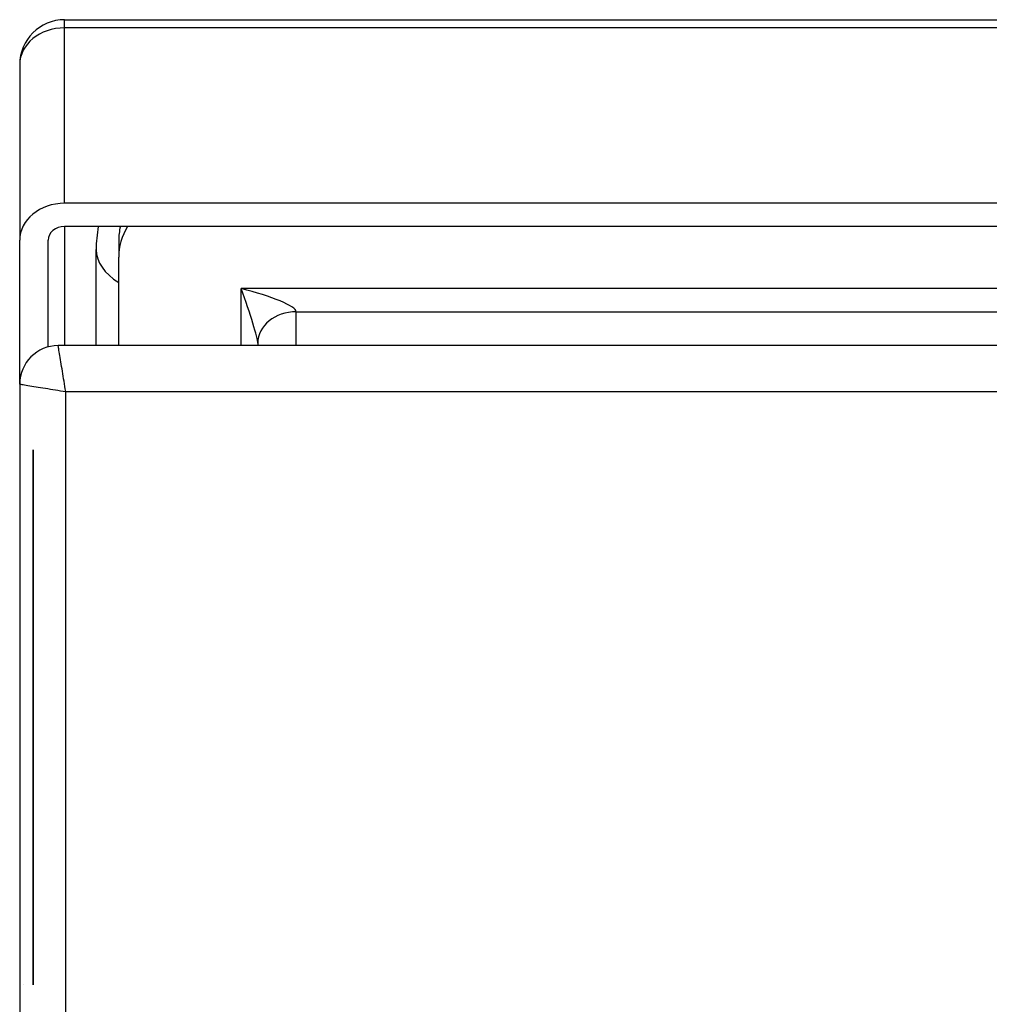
# Model space of a CAD drawing. Header units: inches. Extents: x 10 to 138, y 13 to 85.
# Tile 6 of 41: x 10.2 to 12.02, y 53.63 to 55.47. Entities that reach past the tile are written whole.
import ezdxf

# ---------------------------------------------------------------- set-up
doc = ezdxf.new("R2010")
doc.units = ezdxf.units.IN
doc.header["$MEASUREMENT"] = 0
doc.layers.add('Visible Edges(ANSI)', color=7, linetype='Continuous', lineweight=25)
doc.layers.add('Visible Tangent Edges(ANSI)', color=7, linetype='Continuous', lineweight=25)

msp = doc.modelspace()

# ---------------------------------------------------------------- linework, layer by layer
at = {"layer": 'Visible Edges(ANSI)'}
for p, q in [((10.289, 55.4698), (12.58, 55.4698)), ((10.205, 55.3858), (10.205, 55.0577)), ((26.121, 55.1265), (10.289, 55.1265)), ((26.121, 55.0831), (10.289, 55.0831)), ((10.205, 54.7886), (10.205, 55.0577)), ((10.258, 54.8581), (10.258, 55.0577)), ((10.39, 55.0572), (10.39, 55.0257)), ((10.348, 54.8606), (10.348, 55.0399)), ((10.39, 54.8606), (10.39, 55.0257)), ((26.133, 54.8606), (10.277, 54.8606)), ((10.65, 54.8649), (10.65, 54.8606)), ((10.205, 54.7886), (10.205, 40.9094)), ((10.2301, 53.6656), (10.2301, 54.6656)), ((10.2301, 54.6656), (10.2302, 54.6656)), ((10.2302, 54.6656), (10.2302, 53.6656)), ((10.2127, 53.6656), (10.2126, 53.6656))]:
    msp.add_line(p, q, dxfattribs=at)
for centre, radius in [((10.289, 55.3858), 0.084), ((10.277, 54.7886), 0.072)]:
    msp.add_arc(centre, radius, 90, 180, dxfattribs=at)
for centre, major_axis, start_param in [((10.289, 55.0577), (-0.084, 0), 4.712389), ((10.289, 55.0577), (-0.031, 0), 4.712389), ((10.6939, 55.0399), (-0.346, 0), 6.130157), ((10.5475, 55.0572), (-0.1575, 0), 6.080912), ((10.5475, 55.0257), (-0.1575, 0), 5.821515)]:
    msp.add_ellipse(centre, major_axis=major_axis, ratio=0.819152, start_param=start_param, end_param=6.283185, dxfattribs=at)
at = {"layer": 'Visible Tangent Edges(ANSI)'}
for p, q in [((10.289, 55.4546), (10.289, 55.4698)), ((12.58, 55.4546), (10.289, 55.4546)), ((10.289, 55.1265), (10.289, 55.4546)), ((10.289, 55.0831), (10.289, 54.8606)), ((10.619, 54.8606), (10.619, 54.9671)), ((12.7325, 54.9671), (10.619, 54.9671)), ((10.722, 54.8606), (10.722, 54.9239)), ((10.722, 54.9239), (12.7325, 54.9239)), ((10.291, 40.9234), (10.291, 54.7746)), ((10.291, 54.7746), (26.119, 54.7746))]:
    msp.add_line(p, q, dxfattribs=at)
at = {"layer": 'Visible Tangent Edges(ANSI)', "flags": 128}
for points in [[(10.291, 54.7746), (10.2902, 54.7795), (10.2894, 54.7843), (10.2886, 54.7891), (10.2878, 54.7939), (10.2871, 54.7986), (10.2863, 54.8033), (10.2855, 54.808), (10.2848, 54.8126), (10.2841, 54.8171), (10.2833, 54.8216), (10.2826, 54.8259), (10.2819, 54.8301), (10.2813, 54.8342), (10.2806, 54.8381), (10.28, 54.8419), (10.2795, 54.8454), (10.2789, 54.8486), (10.2784, 54.8516), (10.278, 54.8542), (10.2777, 54.8564), (10.2774, 54.8582), (10.2771, 54.8596), (10.277, 54.8604), (10.277, 54.8606)], [(10.205, 54.7886), (10.2052, 54.7886), (10.2061, 54.7885), (10.2074, 54.7882), (10.2092, 54.788), (10.2114, 54.7876), (10.214, 54.7872), (10.217, 54.7867), (10.2202, 54.7862), (10.2237, 54.7856), (10.2275, 54.785), (10.2314, 54.7843), (10.2355, 54.7837), (10.2397, 54.783), (10.244, 54.7823), (10.2485, 54.7816), (10.253, 54.7808), (10.2576, 54.7801), (10.2623, 54.7793), (10.267, 54.7785), (10.2717, 54.7778), (10.2765, 54.777), (10.2813, 54.7762), (10.2861, 54.7754), (10.291, 54.7746)]]:
    msp.add_lwpolyline(points, dxfattribs=at)
at = {"layer": 'Visible Tangent Edges(ANSI)'}
for centre, major_axis, ratio, start_param, end_param in [((10.289, 55.3858), (-0.084, 0), 0.819152, 4.712389, 6.283185), ((10.5055, 55.0399), (-0.1575, 0), 0.573576, 0, 0.747978), ((10.619, 54.9493), (0.0305, -0.0862), 0.065937, 0.184397, 1.755193), ((10.619, 54.9493), (0.1029, -0.0261), 0.16247, 0.041188, 1.611984), ((10.722, 54.8649), (-0.072, 0), 0.819152, 4.712389, 6.283185)]:
    msp.add_ellipse(centre, major_axis=major_axis, ratio=ratio, start_param=start_param, end_param=end_param, dxfattribs=at)

doc.saveas('drawing.dxf')
